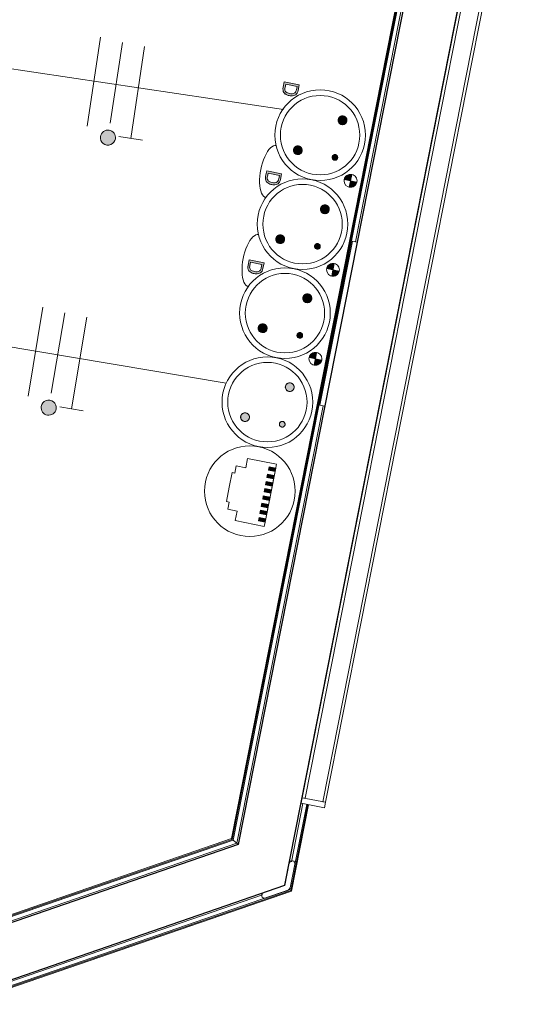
# Model space of a CAD drawing. Header units: millimetres. Extents: x -2845 to 74565, y -36590 to 13748.
# Tile 69 of 90: x 53018 to 53897, y -22405 to -20668. Entities that reach past the tile are written whole.
import ezdxf

# ---------------------------------------------------------------- set-up
doc = ezdxf.new("R2010")
doc.units = ezdxf.units.MM
for name, color, linetype, lineweight in [('A-DETL-GENF', 7, 'Continuous', 18), ('A-FLOR-HRAL', 7, 'Continuous', 18), ('A-WALL', 7, 'Continuous', 25), ('CABLES', 7, 'Continuous', 18), ('I-FURN', 7, 'Continuous', 18), ('INSTAL ELECTRIQUE', 7, 'Continuous', 18), ('MOBILIER', 7, 'Continuous', 18), ('Q-SPCQ', 7, 'Continuous', 18)]:
    doc.layers.add(name, color=color, linetype=linetype, lineweight=lineweight)

# ---------------------------------------------------------------- blocks, each defined once
blk = doc.blocks.new('Garde-corps - Garde-corps-506761-2021_015_1111_DCE_1_50_N0 FINI_CFO_PCN')
at = {"layer": 'A-FLOR-HRAL'}
for p, q in [((592.1, -20298.7), (441.7, -21060)), ((579.6, -20307.6), (222.9, -22112.6)), ((581.6, -20306.2), (224.4, -22113.9)), ((583.7, -20304.7), (393, -21269.5)), ((392.1, -21274.1), (391.9, -21274.9)), ((384.3, -21313.6), (225.9, -22115.2)), ((385.4, -21308.2), (385.2, -21309)), ((384.5, -21349.4), (232.1, -22120.6)), ((232.1, -22120.6), (-231.1, -22280.1)), ((225.9, -22115.2), (-222.2, -22269.5)), ((224.4, -22113.9), (-220, -22266.9)), ((222.9, -22112.6), (-217.9, -22264.4)), ((225.9, -22115.2), (232.1, -22120.6))]:
    blk.add_line(p, q, dxfattribs=at)
for points, knots in [([(222.9, -22112.6), (222.9, -22112.6), (223, -22112.7), (223.1, -22112.7), (223.2, -22112.9), (223.4, -22113), (223.6, -22113.2), (223.8, -22113.4), (224, -22113.6), (224.2, -22113.8), (224.3, -22113.8), (224.4, -22113.9)], [0.0720224, 0.0720224, 0.0720224, 0.0720224, 0.2, 0.3, 0.4, 0.5, 0.6, 0.7, 0.8, 0.9, 1, 1, 1, 1]), ([(232.1, -22120.6), (232.1, -22120.6), (232.1, -22120.7), (232.4, -22120.9), (232.6, -22121.1), (232.8, -22121.3), (233.1, -22121.5), (233.4, -22121.7), (233.7, -22122), (234.1, -22122.4), (234.5, -22122.7), (234.7, -22122.9)], [0, 0, 0, 0, 0.166667, 0.333333, 0.416667, 0.5, 0.583333, 0.666667, 0.75, 0.833333, 1, 1, 1, 1])]:
    blk.add_open_spline(points, degree=3, knots=knots, dxfattribs=at)
blk = doc.blocks.new('Garde-corps - Garde-corps-511836-2021_015_1111_DCE_1_50_N0 FINI_CFO_PCN')
at = {"layer": 'A-FLOR-HRAL'}
for p, q in [((326.1, -22202.6), (355.8, -22052.3)), ((327.6, -22203.9), (357.5, -22052.6)), ((328.6, -22153.3), (348.8, -22050.9)), ((329, -22205.2), (359.1, -22052.9)), ((-251.1, -22401.3), (326.1, -22202.6)), ((-251, -22403.1), (327.6, -22203.9)), ((-250.8, -22404.8), (329, -22205.2)), ((326.1, -22202.6), (324.8, -22201.5)), ((-210.4, -22379.8), (277.6, -22211.8))]:
    blk.add_line(p, q, dxfattribs=at)
blk.add_open_spline([(329, -22205.2), (329, -22205.2), (329, -22205.1), (328.9, -22205.1), (328.8, -22204.9), (328.6, -22204.8), (328.4, -22204.6), (328.2, -22204.4), (328, -22204.2), (327.8, -22204.1), (327.6, -22204), (327.6, -22203.9)], degree=3, knots=[0.0720224, 0.0720224, 0.0720224, 0.0720224, 0.2, 0.3, 0.4, 0.5, 0.6, 0.7, 0.8, 0.9, 1, 1, 1, 1], dxfattribs=at)
blk = doc.blocks.new('1010_PROTECTION  D_ANGLE 120_ - 1010_PROTECTION  D_ANGLE 120_-541349-2021_015_1111_DCE_1_50_N0 FINI_CFO_PCN')
at = {"layer": 'Q-SPCQ'}
for p, q in [((-28.8, 29.6), (-8.6, -5)), ((0, 0), (-20.1, 34.6)), ((40, 0), (0, 0)), ((0, -10), (40, -10))]:
    blk.add_line(p, q, dxfattribs=at)
for centre, radius, start, end in [((-24.4, 32.1), 5, 30.18, 210.18), ((0, 0), 10, 210.18, 270), ((40, -5), 5, 270, 90)]:
    blk.add_arc(centre, radius, start, end, dxfattribs=at)
blk = doc.blocks.new('72_VITRINE D_AFFICHAGE_GEN - Ursus 2x1-575992-2021_015_1111_DCE_1_50_N0 FINI_CFO_PCN')
at = {"layer": 'I-FURN'}
for p, q in [((686.1, -20328.6), (684.2, -20338.4)), ((727.3, -20336.7), (686.1, -20328.6)), ((684.2, -20338.4), (347.8, -22040.5)), ((352.7, -22041.5), (689.1, -20339.4)), ((720.5, -20345.6), (384.1, -22047.7)), ((389, -22048.6), (725.4, -20346.5)), ((689.1, -20339.4), (684.2, -20338.4)), ((684.2, -20338.4), (725.4, -20346.5)), ((725.4, -20346.5), (720.5, -20345.6)), ((725.4, -20346.5), (727.3, -20336.7)), ((347.8, -22040.5), (345.9, -22050.3)), ((345.9, -22050.3), (387.1, -22058.4)), ((347.8, -22040.5), (352.7, -22041.5)), ((389, -22048.6), (347.8, -22040.5)), ((384.1, -22047.7), (389, -22048.6)), ((387.1, -22058.4), (389, -22048.6))]:
    blk.add_line(p, q, dxfattribs=at)
blk = doc.blocks.new('B02_ARC_rvt-1-2021_015_1111_DCE_1_50_N0 FINI_CFO_PCN')
at = {"layer": 'A-WALL'}
for p, q in [((317.3, -22194.9), (713.8, -20188.3)), ((595.7, -20296.1), (234.7, -22122.9)), ((234.7, -22122.9), (-234.8, -22284.6)), ((213.4, -22230.7), (317.3, -22194.9)), ((-252, -22390.9), (213.4, -22230.7))]:
    blk.add_line(p, q, dxfattribs=at)
at = {"layer": 'A-FLOR-HRAL', "lineweight": 18}
for name in ['Garde-corps - Garde-corps-506761-2021_015_1111_DCE_1_50_N0 FINI_CFO_PCN', 'Garde-corps - Garde-corps-511836-2021_015_1111_DCE_1_50_N0 FINI_CFO_PCN']:
    blk.add_blockref(name, (0, 0), dxfattribs=at)
at = {"layer": 'MOBILIER', "lineweight": 18}
blk.add_blockref('72_VITRINE D_AFFICHAGE_GEN - Ursus 2x1-575992-2021_015_1111_DCE_1_50_N0 FINI_CFO_PCN', (0, 0), dxfattribs=at)
at = {"layer": 'Q-SPCQ', "lineweight": 18, "rotation": 78.82121492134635}
blk.add_blockref('1010_PROTECTION  D_ANGLE 120_ - 1010_PROTECTION  D_ANGLE 120_-541349-2021_015_1111_DCE_1_50_N0 FINI_CFO_PCN', (317.2, -22195), dxfattribs=at)
blk = doc.blocks.new('603_5POSTES_CLS_PUI_LEGRAND - 603_5POSTES_CLS_PUI_LEGRAND-6718433-2021_015_1111_DCE_1_50_N0 FINI_CFO_PCN')
at = {"layer": 'A-DETL-GENF'}
for points in [[(-251.4, -32.3), (-262.8, -32.3), (-262.4, -35.2), (-261.3, -38), (-259.5, -40.3), (-257.1, -42.1), (-254.4, -43.3), (-251.4, -43.7)], [(-240.4, -29.3), (-241.5, -26.6), (-243.3, -24.2), (-245.7, -22.4), (-248.5, -21.3), (-251.4, -20.9), (-251.4, -32.3), (-240, -32.3), (-240.3, -30.1)], [(-91.4, -32.3), (-102.8, -32.3), (-102.4, -35.2), (-101.3, -38), (-99.5, -40.3), (-97.1, -42.1), (-94.4, -43.3), (-91.4, -43.7), (-91.4, -32.5)], [(-80.4, -29.3), (-81.5, -26.6), (-83.3, -24.2), (-85.7, -22.4), (-88.5, -21.3), (-91.4, -20.9), (-91.4, -32.3), (-80, -32.3), (-80.3, -30.3)], [(68.6, -32.3), (57.2, -32.3), (57.6, -35.2), (58.7, -38), (60.5, -40.3), (62.9, -42.1), (65.6, -43.3), (68.6, -43.7)], [(79.6, -29.3), (78.5, -26.6), (76.7, -24.2), (74.3, -22.4), (71.5, -21.3), (68.6, -20.9), (68.6, -32.3), (80, -32.3), (79.7, -30.1)], [(-345.6, -67), (-346.7, -63.1), (-347.9, -61.5), (-351.4, -59.4), (-353.4, -59.2), (-357.4, -60.2), (-360.2, -63.1), (-361.3, -67), (-361, -69), (-359, -72.5), (-357.4, -73.8), (-353.4, -74.8), (-349.5, -73.8), (-347.9, -72.5), (-345.9, -69)], [(-281.6, -67.3), (-283.1, -63.8), (-286.6, -62.3), (-290.2, -63.8), (-291.5, -66), (-291, -69.8), (-289.1, -71.7), (-286.6, -72.3), (-284.1, -71.7), (-282.3, -69.8)], [(-185.6, -67), (-186.7, -63.1), (-187.9, -61.5), (-191.4, -59.4), (-193.4, -59.2), (-197.4, -60.2), (-200.2, -63.1), (-201.3, -67), (-201, -69), (-199, -72.5), (-197.4, -73.8), (-193.4, -74.8), (-189.5, -73.8), (-187.9, -72.5), (-185.9, -69)], [(-121.6, -67.3), (-123.1, -63.8), (-126.6, -62.3), (-130.2, -63.8), (-131.5, -66), (-131, -69.8), (-129.1, -71.7), (-126.6, -72.3), (-124.1, -71.7), (-122.3, -69.8)], [(-25.6, -67), (-26.7, -63.1), (-27.9, -61.5), (-31.4, -59.4), (-33.4, -59.2), (-37.4, -60.2), (-40.2, -63.1), (-41.3, -67), (-41, -69), (-39, -72.5), (-37.4, -73.8), (-33.4, -74.8), (-29.5, -73.8), (-27.9, -72.5), (-25.9, -69)], [(38.4, -67.3), (36.9, -63.8), (33.4, -62.3), (29.8, -63.8), (28.5, -66), (29, -69.8), (30.9, -71.7), (33.4, -72.3), (35.9, -71.7), (37.7, -69.8)], [(277.5, -63.6), (271.5, -63.6), (271.5, -75.6), (277.5, -75.6)], [(290.5, -63.6), (284.5, -63.6), (284.5, -75.6), (290.5, -75.6)], [(303.5, -63.6), (297.5, -63.6), (297.5, -75.6), (303.5, -75.6)], [(316.5, -63.6), (310.5, -63.6), (310.5, -75.6), (316.5, -75.6)], [(329.5, -63.6), (323.5, -63.6), (323.5, -75.6), (329.5, -75.6)], [(342.5, -63.6), (336.5, -63.6), (336.5, -75.6), (342.5, -75.6)], [(355.5, -63.6), (349.5, -63.6), (349.5, -75.6), (355.5, -75.6)], [(368.5, -63.6), (362.5, -63.6), (362.5, -75.6), (368.5, -75.6)], [(-278.5, -134.1), (-279.5, -130.2), (-282.4, -127.4), (-286.3, -126.3), (-290.2, -127.4), (-291.8, -128.6), (-293.9, -132.1), (-293.9, -136.2), (-291.8, -139.7), (-288.3, -141.7), (-284.3, -141.7), (-280.8, -139.7), (-278.7, -136.2)], [(-118.5, -134.1), (-119.5, -130.2), (-122.4, -127.4), (-126.3, -126.3), (-130.2, -127.4), (-131.8, -128.6), (-133.9, -132.1), (-133.9, -136.2), (-131, -140.1), (-128.3, -141.7), (-124.3, -141.7), (-120.8, -139.7), (-118.7, -136.2)], [(41.5, -134.1), (40.5, -130.2), (37.6, -127.4), (33.7, -126.3), (29.8, -127.4), (28.2, -128.6), (26.1, -132.1), (26.1, -136.2), (28.2, -139.7), (31.7, -141.7), (35.7, -141.7), (39.2, -139.7), (41.3, -136.2)]]:
    blk.add_hatch(color=256, dxfattribs=at).paths.add_polyline_path(points)
h = blk.add_hatch(color=256, dxfattribs=at)
h.paths.add_polyline_path([(198.1, -66), (197.6, -64.8), (194.5, -62.5), (193.2, -62.3), (190.7, -63), (188.9, -64.8), (188.4, -68.6), (189.7, -70.9), (193.2, -72.3), (196.8, -70.9), (198.2, -67.3)])
h.paths.add_polyline_path([(201.4, -134.1), (200.4, -130.2), (197.5, -127.4), (193.6, -126.3), (189.7, -127.4), (188, -128.6), (186, -132.1), (185.8, -134.1), (186.8, -138), (188, -139.7), (191.6, -141.7), (195.6, -141.7), (199.1, -139.7), (200.4, -138)])
h.paths.add_polyline_path([(134.2, -67), (133.2, -63.1), (130.3, -60.2), (126.4, -59.2), (124.4, -59.4), (120.9, -61.5), (118.9, -65), (118.9, -69), (121.8, -73.2), (124.4, -74.5), (126.4, -74.8), (130.3, -73.8), (132, -72.5), (134, -69)])
h = blk.add_hatch(color=256, dxfattribs=at)
h.paths.add_polyline_path([(-378.1, -164), (-379.3, -160), (-381.6, -156.8), (-384.9, -154.8), (-389.9, -154.1), (-400, -154.1), (-400, -180.9), (-387.6, -180.8), (-383.1, -179.4), (-380.3, -176.7), (-378.5, -173), (-377.8, -167.5), (-377.9, -165.7)])
h.paths.add_polyline_path([(-381.9, -163.1), (-381.5, -167.5), (-381.9, -171.9), (-383.3, -174.8), (-385.4, -176.8), (-387.7, -177.5), (-390.5, -177.7), (-396.5, -177.7), (-396.5, -157.2), (-386.5, -157.7), (-384.4, -158.9), (-382.5, -161.5)])
h = blk.add_hatch(color=256, dxfattribs=at)
h.paths.add_polyline_path([(-218.1, -164), (-219.3, -160), (-221.6, -156.8), (-224.9, -154.8), (-229.9, -154.1), (-240, -154.1), (-240, -180.9), (-227.6, -180.8), (-223.1, -179.4), (-220.3, -176.7), (-218.5, -173), (-217.8, -167.5), (-217.9, -165.7)])
h.paths.add_polyline_path([(-221.9, -163.1), (-221.5, -167.5), (-221.9, -171.9), (-223.3, -174.8), (-225.4, -176.8), (-227.7, -177.5), (-230.5, -177.7), (-236.5, -177.7), (-236.5, -157.2), (-226.5, -157.7), (-224.4, -158.9), (-222.5, -161.5)])
h = blk.add_hatch(color=256, dxfattribs=at)
h.paths.add_polyline_path([(-58.1, -164), (-59.3, -160), (-61.6, -156.8), (-64.9, -154.8), (-69.9, -154.1), (-80, -154.1), (-80, -180.9), (-67.6, -180.8), (-63.1, -179.4), (-60.3, -176.7), (-58.5, -173), (-57.8, -167.5), (-57.9, -165.7)])
h.paths.add_polyline_path([(-61.9, -163.1), (-61.5, -167.5), (-61.9, -171.9), (-63.3, -174.8), (-65.4, -176.8), (-67.7, -177.5), (-70.5, -177.7), (-76.5, -177.7), (-76.5, -157.2), (-66.5, -157.7), (-64.4, -158.9), (-62.5, -161.5)])
for p, q in [((-251.4, -32.3), (-262.8, -32.3)), ((-240, -32.3), (-262.8, -32.3)), ((-251.4, -20.9), (-251.4, -32.3)), ((-251.4, -32.3), (-240, -32.3)), ((-251.4, -43.7), (-251.4, -32.3)), ((-91.4, -32.3), (-102.8, -32.3)), ((-80, -32.3), (-102.8, -32.3)), ((-91.4, -20.9), (-91.4, -32.3)), ((-91.4, -32.3), (-80, -32.3)), ((-91.4, -43.7), (-91.4, -32.3)), ((68.6, -32.3), (57.2, -32.3)), ((80, -32.3), (57.2, -32.3)), ((68.6, -20.9), (68.6, -32.3)), ((68.6, -32.3), (80, -32.3)), ((68.6, -43.7), (68.6, -32.3)), ((264, -63.6), (264, -115.6)), ((266.5, -63.6), (264, -63.6)), ((271.5, -63.6), (266.5, -63.6)), ((277.5, -63.6), (271.5, -63.6)), ((271.5, -63.6), (271.5, -75.6)), ((271.5, -63.6), (271.5, -75.6)), ((271.5, -63.6), (368.5, -63.6)), ((277.5, -75.6), (277.5, -63.6)), ((277.5, -63.6), (277.5, -75.6)), ((284.5, -63.6), (277.5, -63.6)), ((290.5, -63.6), (284.5, -63.6)), ((284.5, -63.6), (284.5, -75.6)), ((284.5, -63.6), (284.5, -75.6)), ((290.5, -75.6), (290.5, -63.6)), ((290.5, -63.6), (290.5, -75.6)), ((297.5, -63.6), (290.5, -63.6)), ((303.5, -63.6), (297.5, -63.6)), ((297.5, -63.6), (297.5, -75.6)), ((297.5, -63.6), (297.5, -75.6)), ((303.5, -75.6), (303.5, -63.6)), ((303.5, -63.6), (303.5, -75.6)), ((310.5, -63.6), (303.5, -63.6)), ((316.5, -63.6), (310.5, -63.6)), ((310.5, -63.6), (310.5, -75.6)), ((310.5, -63.6), (310.5, -75.6)), ((316.5, -75.6), (316.5, -63.6)), ((316.5, -63.6), (316.5, -75.6)), ((323.5, -63.6), (316.5, -63.6)), ((329.5, -63.6), (323.5, -63.6)), ((323.5, -63.6), (323.5, -75.6)), ((323.5, -63.6), (323.5, -75.6)), ((329.5, -75.6), (329.5, -63.6)), ((329.5, -63.6), (329.5, -75.6)), ((336.5, -63.6), (329.5, -63.6)), ((342.5, -63.6), (336.5, -63.6)), ((336.5, -63.6), (336.5, -75.6)), ((336.5, -63.6), (336.5, -75.6)), ((342.5, -75.6), (342.5, -63.6)), ((342.5, -63.6), (342.5, -75.6)), ((349.5, -63.6), (342.5, -63.6)), ((355.5, -63.6), (349.5, -63.6)), ((349.5, -63.6), (349.5, -75.6)), ((349.5, -63.6), (349.5, -75.6)), ((355.5, -75.6), (355.5, -63.6)), ((355.5, -63.6), (355.5, -75.6)), ((362.5, -63.6), (355.5, -63.6)), ((368.5, -63.6), (362.5, -63.6)), ((362.5, -63.6), (362.5, -75.6)), ((362.5, -63.6), (362.5, -75.6)), ((368.5, -75.6), (368.5, -63.6)), ((368.5, -63.6), (368.5, -75.6)), ((368.5, -63.6), (376, -63.6)), ((376, -63.6), (376, -115.6)), ((271.5, -75.6), (277.5, -75.6)), ((271.5, -75.6), (277.5, -75.6)), ((284.5, -75.6), (290.5, -75.6)), ((284.5, -75.6), (290.5, -75.6)), ((297.5, -75.6), (303.5, -75.6)), ((297.5, -75.6), (303.5, -75.6)), ((310.5, -75.6), (316.5, -75.6)), ((310.5, -75.6), (316.5, -75.6)), ((323.5, -75.6), (329.5, -75.6)), ((329.5, -75.6), (323.5, -75.6)), ((336.5, -75.6), (342.5, -75.6)), ((342.5, -75.6), (336.5, -75.6)), ((349.5, -75.6), (355.5, -75.6)), ((355.5, -75.6), (349.5, -75.6)), ((362.5, -75.6), (368.5, -75.6)), ((368.5, -75.6), (362.5, -75.6)), ((264, -115.6), (281, -115.6)), ((281, -115.6), (281, -132.6)), ((376, -115.6), (359, -115.6)), ((359, -115.6), (359, -132.6)), ((281, -132.6), (294, -132.6)), ((294, -132.6), (294, -137.6)), ((294, -137.6), (320, -137.6)), ((346, -137.6), (320, -137.6)), ((359, -132.6), (346, -132.6)), ((346, -132.6), (346, -137.6)), ((-389.9, -154.1), (-400, -154.1)), ((-400, -154.1), (-400, -180.9)), ((-229.9, -154.1), (-240, -154.1)), ((-240, -154.1), (-240, -180.9)), ((-69.9, -154.1), (-80, -154.1)), ((-80, -154.1), (-80, -180.9)), ((-396.5, -177.7), (-396.5, -157.2)), ((-396.5, -157.2), (-390.5, -157.2)), ((-236.5, -177.7), (-236.5, -157.2)), ((-236.5, -157.2), (-230.5, -157.2)), ((-76.5, -177.7), (-76.5, -157.2)), ((-76.5, -157.2), (-70.5, -157.2)), ((-400, -180.9), (-390.3, -180.9)), ((-390.5, -177.7), (-396.5, -177.7)), ((-240, -180.9), (-230.3, -180.9)), ((-230.5, -177.7), (-236.5, -177.7)), ((-80, -180.9), (-70.3, -180.9)), ((-70.5, -177.7), (-76.5, -177.7))]:
    blk.add_line(p, q, dxfattribs=at)
for centre, radius in [((-320, -100.6), 80), ((-320, -100.6), 70), ((-251.4, -32.3), 11.4), ((-160, -100.6), 80), ((-160, -100.6), 70), ((-91.4, -32.3), 11.4), ((0, -100.6), 80), ((0, -100.6), 70), ((68.6, -32.3), 11.4), ((160, -100.6), 80), ((160, -100.6), 70), ((320, -100.6), 80), ((-353.4, -67), 7.82), ((-286.6, -67.3), 5), ((-193.4, -67), 7.82), ((-126.6, -67.3), 5), ((-33.4, -67), 7.82), ((33.4, -67.3), 5), ((126.4, -67), 7.82), ((193.2, -67.3), 5), ((-286.3, -134.1), 7.82), ((-126.3, -134.1), 7.82), ((33.7, -134.1), 7.82), ((193.6, -134.1), 7.82)]:
    blk.add_circle(centre, radius, dxfattribs=at)
for centre, radius, start, end in [((-251.4, -32.3), 11.4, 180, 270), ((-251.4, -32.3), 11.4, 360, 90), ((-91.4, -32.3), 11.4, 180, 270), ((-91.4, -32.3), 11.4, 360, 90), ((68.6, -32.3), 11.4, 180, 270), ((68.6, -32.3), 11.4, 360, 90), ((-353.4, -67), 7.82, 135, 315), ((-353.4, -67), 7.82, 315, 135), ((-286.6, -67.3), 5, 135, 315), ((-286.6, -67.3), 5, 315, 135), ((-193.4, -67), 7.82, 135, 315), ((-193.4, -67), 7.82, 315, 135), ((-126.6, -67.3), 5, 135, 315), ((-126.6, -67.3), 5, 315, 135), ((-33.4, -67), 7.82, 135, 315), ((-33.4, -67), 7.82, 315, 135), ((33.4, -67.3), 5, 135, 315), ((33.4, -67.3), 5, 315, 135), ((126.4, -67), 7.82, 360, 180), ((126.4, -67), 7.82, 180, 360), ((193.2, -67.3), 5, 360, 180), ((193.2, -67.3), 5, 180, 360), ((-286.3, -134.1), 7.82, 135, 315), ((-286.3, -134.1), 7.82, 315, 135), ((-126.3, -134.1), 7.82, 135, 315), ((-126.3, -134.1), 7.82, 315, 135), ((33.7, -134.1), 7.82, 135, 315), ((33.7, -134.1), 7.82, 315, 135), ((193.6, -134.1), 7.82, 360, 180), ((193.6, -134.1), 7.82, 180, 360), ((-389.6, -170), 16, 72.8673, 91.0534), ((-387.6, -162.8), 8.52, 45.6001, 71.5567), ((-229.6, -170), 16, 72.8673, 91.0534), ((-227.6, -162.8), 8.52, 45.6001, 71.5567), ((-69.6, -170), 16, 72.8673, 91.0534), ((-67.6, -162.8), 8.52, 45.6001, 71.5567), ((-390.3, -176.8), 19.6, 82.1024, 90.3822), ((-388.3, -163), 5.59, 46.9837, 83.8885), ((-390, -165), 8.29, 13.745, 47.9631), ((-390, -169.9), 8.29, 312.0369, 346.255), ((-399.6, -167.1), 18.1, 358.81, 12.833), ((-399.6, -167.8), 18.1, 347.167, 1.19), ((-388.4, -164.1), 10, 24.3498, 47.3382), ((-393.8, -166.6), 15.9, 9.3131, 24.4719), ((-393.8, -168.4), 15.9, 335.5281, 350.6869), ((-399.5, -167.2), 21.7, 359.2205, 8.399), ((-399.5, -167.8), 21.7, 351.601, 0.7795), ((-230.3, -176.8), 19.6, 82.1024, 90.3822), ((-228.3, -163), 5.59, 46.9837, 83.8885), ((-230, -165), 8.29, 13.745, 47.9631), ((-230, -169.9), 8.29, 312.0369, 346.255), ((-239.6, -167.1), 18.1, 358.81, 12.833), ((-239.6, -167.8), 18.1, 347.167, 1.19), ((-228.4, -164.1), 10, 24.3498, 47.3382), ((-233.8, -166.6), 15.9, 9.3131, 24.4719), ((-233.8, -168.4), 15.9, 335.5281, 350.6869), ((-239.5, -167.2), 21.7, 359.2205, 8.399), ((-239.5, -167.8), 21.7, 351.601, 0.7795), ((-70.3, -176.8), 19.6, 82.1024, 90.3822), ((-68.3, -163), 5.59, 46.9837, 83.8885), ((-70, -165), 8.29, 13.745, 47.9631), ((-70, -169.9), 8.29, 312.0369, 346.255), ((-79.6, -167.1), 18.1, 358.81, 12.833), ((-79.6, -167.8), 18.1, 347.167, 1.19), ((-68.4, -164.1), 10, 24.3498, 47.3382), ((-73.8, -166.6), 15.9, 9.3131, 24.4719), ((-73.8, -168.4), 15.9, 335.5281, 350.6869), ((-79.5, -167.2), 21.7, 359.2205, 8.399), ((-79.5, -167.8), 21.7, 351.601, 0.7795), ((-390.3, -158.1), 19.6, 269.6178, 277.8976), ((-389.6, -164.9), 16, 267.4592, 287.1327), ((-388.3, -172), 5.59, 276.1115, 313.0163), ((-387.6, -172.1), 8.52, 288.4433, 314.3999), ((-388.4, -170.8), 10, 312.6618, 335.6502), ((-230.3, -158.1), 19.6, 269.6178, 277.8976), ((-229.6, -164.9), 16, 267.4592, 287.1327), ((-228.3, -172), 5.59, 276.1115, 313.0163), ((-227.6, -172.1), 8.52, 288.4433, 314.3999), ((-228.4, -170.8), 10, 312.6618, 335.6502), ((-70.3, -158.1), 19.6, 269.6178, 277.8976), ((-69.6, -164.9), 16, 267.4592, 287.1327), ((-68.3, -172), 5.59, 276.1115, 313.0163), ((-67.6, -172.1), 8.52, 288.4433, 314.3999), ((-68.4, -170.8), 10, 312.6618, 335.6502)]:
    blk.add_arc(centre, radius, start, end, dxfattribs=at)
at = {"layer": 'INSTAL ELECTRIQUE'}
for centre in [(-240.3, -172.9), (-80.3, -172.9)]:
    blk.add_ellipse(centre, major_axis=(-46.8, 0), ratio=0.400501, start_param=0, end_param=3.141593, dxfattribs=at)
blk = doc.blocks.new('Legrand_Mosaic_plaque_10_mod_blanc_078810L - Legrand_Mosaic_plaque_10_mod_blanc_078810L-6717626-2021_015_1111_DCE_1_50_N0 FINI_CFO_PCN')
at = {"layer": 'INSTAL ELECTRIQUE'}
for p, q in [((436.3, -21058.9), (379.1, -21348.3)), ((444.6, -21060.6), (436.3, -21058.9)), ((379.1, -21348.3), (387.4, -21350))]:
    blk.add_line(p, q, dxfattribs=at)
blk = doc.blocks.new('Legrand_Mosaic_prise_2P_T_FB_surface_à_détrompage_2_mod_rouge_077170L - Legrand_Mosaic_prise_2P_T_FB_surface_à_détrompage_2_mod_rouge_077170L-921805-2021_015_1111_DCE_1_50_N0 FINI_CFO_PCN')
at = {"layer": 'INSTAL ELECTRIQUE'}
blk.add_line((-4782.3, -17859.3), (-4787.6, -17904), dxfattribs=at)
at = {"layer": 'INSTAL ELECTRIQUE', "flags": 128}
for points in [[(-4783, -17873.7), (-4783, -17873.8), (-4783.1, -17873.9), (-4783.1, -17874), (-4783.1, -17874.1), (-4783.1, -17874.2), (-4783.1, -17874.2), (-4783.2, -17874.3), (-4783.2, -17874.4), (-4783.2, -17874.5), (-4783.3, -17874.5), (-4783.3, -17874.6), (-4783.4, -17874.7), (-4783.4, -17874.7), (-4783.5, -17874.8), (-4783.5, -17874.9), (-4783.6, -17874.9), (-4783.6, -17875), (-4783.7, -17875.1), (-4783.8, -17875.1), (-4783.8, -17875.2), (-4783.9, -17875.2), (-4784, -17875.3), (-4784, -17875.3), (-4784.1, -17875.3)], [(-4783.7, -17871.9), (-4783.7, -17872), (-4783.6, -17872), (-4783.6, -17872.1), (-4783.5, -17872.2), (-4783.4, -17872.2), (-4783.4, -17872.3), (-4783.3, -17872.4), (-4783.3, -17872.4), (-4783.3, -17872.5), (-4783.2, -17872.6), (-4783.2, -17872.7), (-4783.2, -17872.7), (-4783.1, -17872.8), (-4783.1, -17872.9), (-4783.1, -17873), (-4783.1, -17873.1), (-4783, -17873.1), (-4783, -17873.2), (-4783, -17873.3), (-4783, -17873.4), (-4783, -17873.5), (-4783, -17873.6), (-4783, -17873.6), (-4783, -17873.7), (-4783, -17873.7)]]:
    blk.add_lwpolyline(points, dxfattribs=at)
blk = doc.blocks.new('Legrand_Mosaic_link_prise_2P_T_FB_surface_2_mod_blanc_077145L - Legrand_Mosaic_link_prise_2P_T_FB_surface_2_mod_blanc_077145L-V42-2021_015_1111_DCE_1_50_N0 FINI_CFO_PCN')
at = {"layer": 'INSTAL ELECTRIQUE'}
blk.add_line((-4766.6, -17725.2), (-4771.9, -17769.9), dxfattribs=at)
at = {"layer": 'INSTAL ELECTRIQUE', "flags": 128}
for points in [[(-4768.1, -17739.6), (-4768.1, -17739.6), (-4768.1, -17739.7), (-4768.2, -17739.8), (-4768.2, -17739.9), (-4768.2, -17740), (-4768.2, -17740.1), (-4768.3, -17740.1), (-4768.3, -17740.2), (-4768.3, -17740.3)], [(-4768.2, -17738.8), (-4768.1, -17738.9), (-4768.1, -17739), (-4768.1, -17739), (-4768.1, -17739.1), (-4768.1, -17739.2), (-4768.1, -17739.3), (-4768.1, -17739.4), (-4768.1, -17739.5), (-4768.1, -17739.5), (-4768.1, -17739.6)]]:
    blk.add_lwpolyline(points, dxfattribs=at)
blk = doc.blocks.new('Legrand_Mosaic_prise_RJ45_cat_6_FTP_2_mod_blanc_076565 - Legrand_Mosaic_prise_RJ45_cat_6_FTP_2_mod_blanc_076565-V43-2021_015_1111_DCE_1_50_N0 FINI_CFO_PCN')
at = {"layer": 'INSTAL ELECTRIQUE'}
for p, q in [((-4761.4, -17680.5), (-4766.6, -17725.2)), ((-4765.5, -17719.8), (-4761.5, -17686)), ((-4760.5, -17686.1), (-4764.5, -17719.9)), ((-4761.5, -17686), (-4761.4, -17685.2)), ((-4761.4, -17685.2), (-4761.5, -17686)), ((-4761.5, -17686), (-4760.5, -17686.1)), ((-4761.4, -17685.2), (-4760.9, -17680.6)), ((-4761.4, -17685.2), (-4760.5, -17685.4)), ((-4760.9, -17680.6), (-4759.9, -17680.7)), ((-4759.9, -17680.7), (-4760.5, -17685.4)), ((-4760.5, -17686.1), (-4760.5, -17685.4)), ((-4760.5, -17685.4), (-4760.5, -17686.1)), ((-4766.1, -17725.3), (-4765.6, -17720.6)), ((-4766.1, -17725.3), (-4765.1, -17725.4)), ((-4765.6, -17720.6), (-4765.5, -17719.8)), ((-4765.5, -17719.8), (-4765.6, -17720.6)), ((-4764.6, -17720.7), (-4765.6, -17720.6)), ((-4765.5, -17719.8), (-4764.5, -17719.9)), ((-4764.6, -17720.7), (-4765.1, -17725.4)), ((-4764.6, -17720.7), (-4764.5, -17719.9)), ((-4764.5, -17719.9), (-4764.6, -17720.7))]:
    blk.add_line(p, q, dxfattribs=at)
blk = doc.blocks.new('Fil - COCHE DE FIL_PE_SYMBOLE-4085576-2021_015_1111_DCE_1_50_N0 FINI_CFO_PCN')
at = {"layer": 'CABLES', "lineweight": 9}
for p, q in [((-0.42, 1.8), (0.42, 1.8)), ((0, 1.8), (0, -1.48))]:
    blk.add_line(p, q, dxfattribs=at)
blk = doc.blocks.new('Fil - Coche de fil circulaire-323115-2021_015_1111_DCE_1_50_N0 FINI_CFO_PCN')
at = {"layer": 'CABLES', "lineweight": 9}
blk.add_hatch(color=256, dxfattribs=at).paths.add_polyline_path([(0.235, 2.023), (0.193, 2.078), (0.139, 2.12), (0.075, 2.147), (0.006, 2.156), (-0.062, 2.147), (-0.126, 2.12), (-0.181, 2.078), (-0.223, 2.023), (-0.249, 1.96), (-0.258, 1.891), (-0.249, 1.823), (-0.223, 1.759), (-0.181, 1.704), (-0.126, 1.662), (-0.062, 1.636), (0.006, 1.627), (0.075, 1.636), (0.139, 1.662), (0.193, 1.704), (0.235, 1.759), (0.262, 1.823), (0.271, 1.891), (0.262, 1.96)])
blk.add_line((0, 1.371), (0, -1.507), dxfattribs=at)
for start, end in [(360, 180), (180, 360)]:
    blk.add_arc((0.006, 1.891), 0.265, start, end, dxfattribs=at)
blk = doc.blocks.new('Fil - Coche de fil long-323512-2021_015_1111_DCE_1_50_N0 FINI_CFO_PCN')
at = {"layer": 'CABLES', "lineweight": 9}
blk.add_line((0, 1.605), (0, -1.57), dxfattribs=at)
blk = doc.blocks.new('B02_ELE_rvt-1-2021_015_1111_DCE_1_50_N0 FINI_CFO_PCN')
at = {"layer": 'CABLES'}
for p, q in [((-276.1, -20738.6), (314.5, -20826.8)), ((-381.2, -21209.6), (213.6, -21309.1))]:
    blk.add_line(p, q, dxfattribs=at)
at = {"layer": 'CABLES', "lineweight": 18, "xscale": 49.99999999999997, "yscale": 49.99999999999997, "zscale": 49.99999999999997}
for name, p, rotation in [('Fil - Coche de fil long-323512-2021_015_1111_DCE_1_50_N0 FINI_CFO_PCN', (-20.1, -20776.8), 171.5110561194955), ('Fil - Coche de fil circulaire-323115-2021_015_1111_DCE_1_50_N0 FINI_CFO_PCN', (19.2, -20782.7), 171.5110561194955), ('Fil - COCHE DE FIL_PE_SYMBOLE-4085576-2021_015_1111_DCE_1_50_N0 FINI_CFO_PCN', (58.4, -20788.5), 171.5110561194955), ('Fil - Coche de fil long-323512-2021_015_1111_DCE_1_50_N0 FINI_CFO_PCN', (-122.9, -21252.8), 170.4992693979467), ('Fil - Coche de fil circulaire-323115-2021_015_1111_DCE_1_50_N0 FINI_CFO_PCN', (-83.8, -21259.3), 170.4992693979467), ('Fil - COCHE DE FIL_PE_SYMBOLE-4085576-2021_015_1111_DCE_1_50_N0 FINI_CFO_PCN', (-44.7, -21265.9), 170.4992693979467)]:
    blk.add_blockref(name, p, dxfattribs=dict(at, rotation=rotation))
at = {"layer": 'INSTAL ELECTRIQUE', "color": 253, "lineweight": 18, "true_color": 0xaaaaaa}
for name, p, rotation in [('603_5POSTES_CLS_PUI_LEGRAND - 603_5POSTES_CLS_PUI_LEGRAND-6718433-2021_015_1111_DCE_1_50_N0 FINI_CFO_PCN', (416, -21205.3), 258.8212149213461), ('Legrand_Mosaic_prise_2P_T_FB_surface_à_détrompage_2_mod_rouge_077170L - Legrand_Mosaic_prise_2P_T_FB_surface_à_détrompage_2_mod_rouge_077170L-921805-2021_015_1111_DCE_1_50_N0 FINI_CFO_PCN', (-5748.3, -38566.3), 175.5006256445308), ('Legrand_Mosaic_prise_2P_T_FB_surface_à_détrompage_2_mod_rouge_077170L - Legrand_Mosaic_prise_2P_T_FB_surface_à_détrompage_2_mod_rouge_077170L-921805-2021_015_1111_DCE_1_50_N0 FINI_CFO_PCN', (-5757.1, -38610.5), 175.5006256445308), ('Legrand_Mosaic_prise_2P_T_FB_surface_à_détrompage_2_mod_rouge_077170L - Legrand_Mosaic_prise_2P_T_FB_surface_à_détrompage_2_mod_rouge_077170L-921805-2021_015_1111_DCE_1_50_N0 FINI_CFO_PCN', (-5765.8, -38654.6), 175.5006256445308), ('Legrand_Mosaic_link_prise_2P_T_FB_surface_2_mod_blanc_077145L - Legrand_Mosaic_link_prise_2P_T_FB_surface_2_mod_blanc_077145L-V42-2021_015_1111_DCE_1_50_N0 FINI_CFO_PCN', (-5748.3, -38566.3), 175.5006256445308), ('Legrand_Mosaic_prise_RJ45_cat_6_FTP_2_mod_blanc_076565 - Legrand_Mosaic_prise_RJ45_cat_6_FTP_2_mod_blanc_076565-V43-2021_015_1111_DCE_1_50_N0 FINI_CFO_PCN', (-5748.3, -38566.3), 175.5006256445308)]:
    blk.add_blockref(name, p, dxfattribs=dict(at, rotation=rotation))
blk.add_blockref('Legrand_Mosaic_plaque_10_mod_blanc_078810L - Legrand_Mosaic_plaque_10_mod_blanc_078810L-6717626-2021_015_1111_DCE_1_50_N0 FINI_CFO_PCN', (0, 0), dxfattribs=at)

msp = doc.modelspace()

# ---------------------------------------------------------------- block references
at = {"lineweight": 5}
for name in ['B02_ARC_rvt-1-2021_015_1111_DCE_1_50_N0 FINI_CFO_PCN', 'B02_ELE_rvt-1-2021_015_1111_DCE_1_50_N0 FINI_CFO_PCN']:
    msp.add_blockref(name, (53169.3, 0), dxfattribs=at)

doc.saveas('drawing.dxf')
